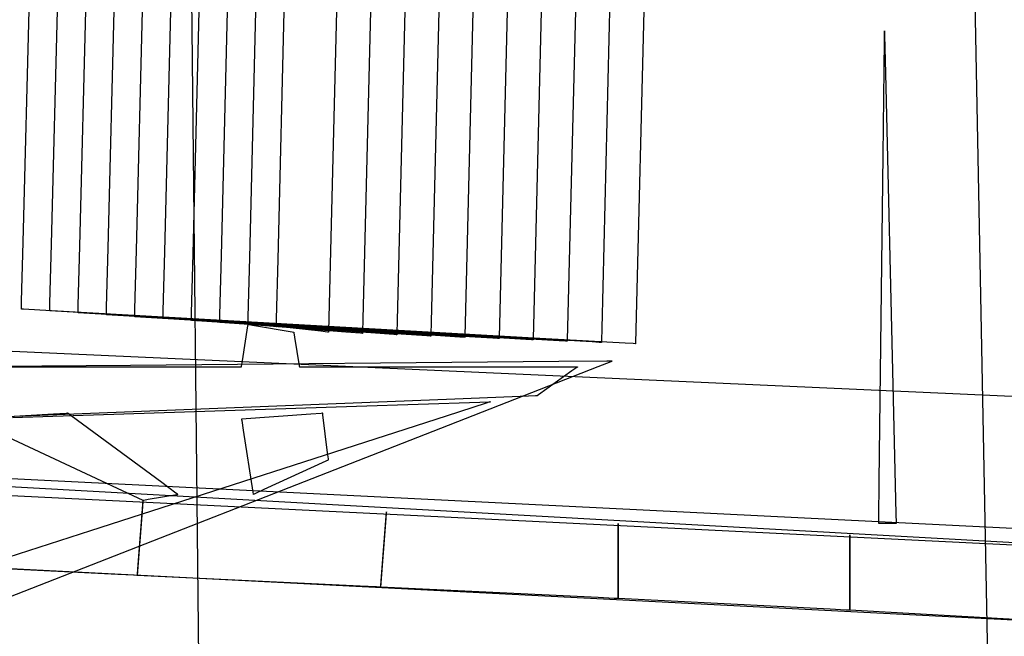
# Model space of a CAD drawing. Extents: x -3.57 to 3.57, y -2.08 to 2.06.
# Tile 161 of 219: x 0.09 to 0.33, y 1.38 to 1.53. Entities that reach past the tile are written whole.
import ezdxf

# ---------------------------------------------------------------- set-up
doc = ezdxf.new("R2010")
doc.units = 0

msp = doc.modelspace()

# ---------------------------------------------------------------- linework, layer by layer
at = {"layer": 'Layer 1', "color": 7, "linetype": 'CONTINUOUS'}
for p, q in [((0.090564, 1.471373), (0.092969, 1.566264)), ((0.097441, 1.470903), (0.099758, 1.562438)), ((0.104315, 1.470431), (0.106632, 1.561969)), ((0.11119, 1.469966), (0.113509, 1.561501)), ((0.118067, 1.469494), (0.120384, 1.561032)), ((0.152441, 1.467153), (0.154843, 1.562043)), ((0.124941, 1.469025), (0.127258, 1.560564)), ((0.131816, 1.468557), (0.134135, 1.560095)), ((0.13869, 1.468088), (0.141009, 1.559627)), ((0.145567, 1.46762), (0.147884, 1.559158)), ((0.134952, 1.20617), (0.131302, 1.547561)), ((0.16709, 1.546844), (0.16477, 1.45299)), ((0.175366, 1.546529), (0.17305, 1.452675)), ((0.183649, 1.546218), (0.181333, 1.452364)), ((0.191929, 1.545907), (0.189613, 1.452053)), ((0.200212, 1.545592), (0.197896, 1.451738)), ((0.208492, 1.545281), (0.206176, 1.451427)), ((0.216775, 1.54497), (0.214455, 1.451116)), ((0.225055, 1.544655), (0.222738, 1.450801)), ((0.233338, 1.544344), (0.231018, 1.45049)), ((0.241618, 1.544029), (0.239301, 1.450175)), ((0.321588, 1.52977), (0.328088, 1.19281)), ((0.299683, 1.52252), (0.299685, 1.522663)), ((0.299685, 1.522672), (0.299685, 1.522673)), ((0.299685, 1.522673), (0.299685, 1.522673)), ((0.299685, 1.522673), (0.299685, 1.522673)), ((0.299685, 1.522673), (0.299685, 1.522673)), ((0.299685, 1.522673), (0.299685, 1.522673)), ((0.299685, 1.522673), (0.299685, 1.522673)), ((0.299685, 1.522673), (0.299685, 1.522673)), ((0.299685, 1.522673), (0.299685, 1.522673)), ((0.299685, 1.522673), (0.299685, 1.522673)), ((0.299685, 1.522673), (0.299685, 1.522673)), ((0.299685, 1.522673), (0.299685, 1.522672)), ((0.299685, 1.522663), (0.299685, 1.522672)), ((0.299685, 1.522672), (0.299685, 1.522668)), ((0.299685, 1.522668), (0.299686, 1.522626)), ((0.299686, 1.522626), (0.299691, 1.522419)), ((0.29933, 1.492525), (0.299658, 1.520379)), ((0.299658, 1.520379), (0.299683, 1.52252)), ((0.299691, 1.522419), (0.299712, 1.52153)), ((0.299712, 1.52153), (0.299927, 1.512399)), ((0.299927, 1.512399), (0.301787, 1.433286)), ((0.298397, 1.413414), (0.29933, 1.492525)), ((0.090201, 1.457037), (0.090564, 1.471373)), ((0.097079, 1.456568), (0.097441, 1.470903)), ((0.103953, 1.456096), (0.104315, 1.470431)), ((0.110827, 1.455631), (0.11119, 1.469966)), ((0.117705, 1.455159), (0.118067, 1.469494)), ((0.124579, 1.45469), (0.124941, 1.469025)), ((0.131453, 1.454222), (0.131816, 1.468557)), ((0.138327, 1.453753), (0.13869, 1.468088)), ((0.145205, 1.453285), (0.145567, 1.46762)), ((0.152079, 1.452817), (0.152441, 1.467153)), ((-0.176628, 1.456895), (0.42202, 1.429859)), ((0.090164, 1.455591), (0.090201, 1.457037)), ((0.097042, 1.455122), (0.097079, 1.456568)), ((0.103916, 1.454649), (0.103953, 1.456096)), ((0.090154, 1.455182), (0.090156, 1.455251)), ((0.090154, 1.455175), (0.090154, 1.455182)), ((0.090154, 1.455174), (0.090154, 1.455175)), ((0.090154, 1.455173), (0.090154, 1.455174)), ((0.09069, 1.455143), (0.090154, 1.455173)), ((0.090154, 1.455173), (0.090154, 1.455173)), ((0.090154, 1.455173), (0.090154, 1.455173)), ((0.090154, 1.455173), (0.090154, 1.455173)), ((0.090154, 1.455173), (0.090154, 1.455173)), ((0.090154, 1.455173), (0.090154, 1.455173)), ((0.090154, 1.455173), (0.090154, 1.455173)), ((0.090154, 1.455173), (0.090154, 1.455173)), ((0.090154, 1.455173), (0.090154, 1.455173)), ((0.090154, 1.455173), (0.090154, 1.455173)), ((0.090156, 1.455251), (0.090164, 1.455591)), ((0.094658, 1.454918), (0.09069, 1.455143)), ((0.217482, 1.447963), (0.094658, 1.454918)), ((0.097031, 1.454705), (0.097031, 1.454705)), ((0.097031, 1.454705), (0.097031, 1.454705)), ((0.097031, 1.454705), (0.097031, 1.454705)), ((0.097031, 1.454705), (0.097031, 1.454705)), ((0.097031, 1.454705), (0.097032, 1.454705)), ((0.211407, 1.448164), (0.097031, 1.454705)), ((0.097032, 1.454713), (0.097033, 1.454782)), ((0.097032, 1.454707), (0.097032, 1.454713)), ((0.097032, 1.454705), (0.097032, 1.454707)), ((0.097033, 1.454782), (0.097042, 1.455122)), ((0.103906, 1.454241), (0.103907, 1.45431)), ((0.103906, 1.454234), (0.103906, 1.454241)), ((0.103906, 1.454233), (0.103906, 1.454234)), ((0.103906, 1.454232), (0.103906, 1.454233)), ((0.103906, 1.454232), (0.103906, 1.454232)), ((0.103906, 1.454232), (0.103906, 1.454232)), ((0.103906, 1.454232), (0.103906, 1.454232)), ((0.103906, 1.454232), (0.103906, 1.454232)), ((0.205337, 1.448361), (0.103906, 1.454232)), ((0.103907, 1.45431), (0.103916, 1.454649)), ((0.11078, 1.453776), (0.110781, 1.453845)), ((0.11078, 1.45377), (0.11078, 1.453776)), ((0.11078, 1.453768), (0.11078, 1.45377)), ((0.11078, 1.453768), (0.11078, 1.453768)), ((0.11078, 1.453768), (0.11078, 1.453768)), ((0.11078, 1.453768), (0.11078, 1.453768)), ((0.11078, 1.453768), (0.11078, 1.453768)), ((0.11078, 1.453768), (0.11078, 1.453768)), ((0.199264, 1.448562), (0.11078, 1.453768)), ((0.110781, 1.453845), (0.11079, 1.454185)), ((0.11079, 1.454185), (0.110827, 1.455631)), ((0.117657, 1.453296), (0.117658, 1.453297)), ((0.117657, 1.453295), (0.117657, 1.453296)), ((0.117657, 1.453295), (0.117657, 1.453295)), ((0.117657, 1.453295), (0.117657, 1.453295)), ((0.117657, 1.453295), (0.117657, 1.453295)), ((0.117657, 1.453295), (0.117657, 1.453295)), ((0.193195, 1.448759), (0.117657, 1.453295)), ((0.117658, 1.453304), (0.117659, 1.453373)), ((0.117658, 1.453297), (0.117658, 1.453304)), ((0.117659, 1.453373), (0.117668, 1.453712)), ((0.117668, 1.453712), (0.117705, 1.455159)), ((0.124542, 1.453244), (0.124579, 1.45469)), ((0.131416, 1.452775), (0.131453, 1.454222)), ((0.13829, 1.452307), (0.138327, 1.453753)), ((0.124531, 1.452827), (0.124531, 1.452827)), ((0.124531, 1.452827), (0.124531, 1.452827)), ((0.124531, 1.452827), (0.124531, 1.452827)), ((0.124531, 1.452827), (0.124531, 1.452827)), ((0.124531, 1.452827), (0.124532, 1.452827)), ((0.187125, 1.448956), (0.124531, 1.452827)), ((0.124532, 1.452835), (0.124533, 1.452904)), ((0.124532, 1.452829), (0.124532, 1.452835)), ((0.124532, 1.452827), (0.124532, 1.452829)), ((0.124533, 1.452904), (0.124542, 1.453244)), ((0.131406, 1.452367), (0.131407, 1.452436)), ((0.131406, 1.45236), (0.131406, 1.452367)), ((0.131406, 1.452359), (0.131406, 1.45236)), ((0.131406, 1.452358), (0.131406, 1.452359)), ((0.131406, 1.452358), (0.131406, 1.452358)), ((0.131406, 1.452358), (0.131406, 1.452358)), ((0.131406, 1.452358), (0.131406, 1.452358)), ((0.131406, 1.452358), (0.131406, 1.452358)), ((0.181052, 1.449157), (0.131406, 1.452358)), ((0.131407, 1.452436), (0.131416, 1.452775)), ((0.13828, 1.451898), (0.138281, 1.451967)), ((0.13828, 1.451892), (0.13828, 1.451898)), ((0.13828, 1.45189), (0.13828, 1.451892)), ((0.13828, 1.45189), (0.13828, 1.45189)), ((0.13828, 1.45189), (0.13828, 1.45189)), ((0.13828, 1.45189), (0.13828, 1.45189)), ((0.13828, 1.45189), (0.13828, 1.45189)), ((0.13828, 1.45189), (0.13828, 1.45189)), ((0.174982, 1.449354), (0.13828, 1.45189)), ((0.138281, 1.451967), (0.13829, 1.452307)), ((0.14381, 1.442556), (0.145106, 1.451079)), ((0.145106, 1.451079), (0.145154, 1.451399)), ((0.145154, 1.451399), (0.145157, 1.45142)), ((0.145157, 1.451422), (0.145158, 1.451423)), ((0.145157, 1.451421), (0.145157, 1.451422)), ((0.145157, 1.451421), (0.145157, 1.451421)), ((0.145157, 1.451421), (0.145157, 1.451421)), ((0.145157, 1.451421), (0.145157, 1.451421)), ((0.145157, 1.451421), (0.145157, 1.451421)), ((0.16891, 1.449551), (0.145157, 1.451421)), ((0.145157, 1.45142), (0.145157, 1.451421)), ((0.145157, 1.451421), (0.145157, 1.451421)), ((0.145157, 1.451421), (0.145157, 1.451421)), ((0.145157, 1.451421), (0.145157, 1.451421)), ((0.145157, 1.451421), (0.145157, 1.451421)), ((0.145157, 1.451421), (0.145157, 1.451421)), ((0.145157, 1.451421), (0.145157, 1.451421)), ((0.145157, 1.451421), (0.145158, 1.451421)), ((0.145158, 1.45143), (0.145159, 1.451499)), ((0.145158, 1.451423), (0.145158, 1.45143)), ((0.145158, 1.451421), (0.145158, 1.451421)), ((0.145158, 1.451421), (0.145158, 1.451421)), ((0.145158, 1.451421), (0.145161, 1.451421)), ((0.145159, 1.451499), (0.145168, 1.451838)), ((0.145161, 1.451421), (0.145188, 1.451416)), ((0.145168, 1.451838), (0.145205, 1.453285)), ((0.145188, 1.451416), (0.14532, 1.451394)), ((0.14532, 1.451394), (0.146712, 1.451159)), ((0.146712, 1.451159), (0.15588, 1.449609)), ((0.152032, 1.450953), (0.152031, 1.450953)), ((0.152031, 1.450953), (0.152031, 1.450953)), ((0.152031, 1.450953), (0.152031, 1.450953)), ((0.152031, 1.450953), (0.152031, 1.450953)), ((0.152031, 1.450953), (0.152031, 1.450953)), ((0.152031, 1.450953), (0.152031, 1.450953)), ((0.152031, 1.450953), (0.152031, 1.450953)), ((0.152031, 1.450953), (0.152031, 1.450953)), ((0.152031, 1.450953), (0.152031, 1.450953)), ((0.152031, 1.450953), (0.152032, 1.450953)), ((0.152032, 1.450961), (0.152033, 1.45103)), ((0.152032, 1.450955), (0.152032, 1.450961)), ((0.152032, 1.450953), (0.152032, 1.450955)), ((0.152077, 1.450948), (0.152032, 1.450953)), ((0.152033, 1.45103), (0.152042, 1.45137)), ((0.152042, 1.45137), (0.152079, 1.452817)), ((0.152414, 1.45091), (0.152077, 1.450948)), ((0.16284, 1.449752), (0.152414, 1.45091)), ((0.16477, 1.45299), (0.164689, 1.449712)), ((0.17305, 1.452675), (0.172975, 1.449642)), ((0.181333, 1.452364), (0.181258, 1.449331)), ((0.189613, 1.452053), (0.189538, 1.44902)), ((0.197896, 1.451738), (0.197821, 1.448705)), ((0.206176, 1.451427), (0.206101, 1.448394)), ((0.214455, 1.451116), (0.21438, 1.448083)), ((0.15588, 1.449609), (0.156224, 1.449551)), ((0.156224, 1.449551), (0.156246, 1.449548)), ((0.156246, 1.449548), (0.156248, 1.449547)), ((0.156248, 1.449547), (0.156248, 1.449547)), ((0.156248, 1.449547), (0.156248, 1.449547)), ((0.156248, 1.449547), (0.156248, 1.449547)), ((0.156248, 1.449547), (0.156248, 1.449547)), ((0.156248, 1.449547), (0.156248, 1.449547)), ((0.156248, 1.449547), (0.156248, 1.449547)), ((0.156248, 1.449547), (0.156248, 1.449547)), ((0.156248, 1.449547), (0.156248, 1.449547)), ((0.156248, 1.449547), (0.156248, 1.449547)), ((0.156248, 1.449547), (0.156248, 1.449545)), ((0.156248, 1.449545), (0.156252, 1.449524)), ((0.156252, 1.449524), (0.156269, 1.449424)), ((0.156269, 1.449424), (0.156445, 1.448364)), ((0.164473, 1.449571), (0.16284, 1.449752)), ((0.164638, 1.449553), (0.164473, 1.449571)), ((0.164676, 1.449548), (0.164638, 1.449553)), ((0.164684, 1.449547), (0.164676, 1.449548)), ((0.164685, 1.449547), (0.164684, 1.449547)), ((0.164689, 1.449712), (0.164685, 1.449548)), ((0.164685, 1.449548), (0.164685, 1.449547)), ((0.164685, 1.449547), (0.164685, 1.449547)), ((0.164685, 1.449547), (0.164685, 1.449547)), ((0.164685, 1.449547), (0.164685, 1.449547)), ((0.164685, 1.449547), (0.164685, 1.449547)), ((0.164685, 1.449547), (0.164685, 1.449547)), ((0.164685, 1.449547), (0.164685, 1.449547)), ((0.164685, 1.449547), (0.164685, 1.449547)), ((0.164685, 1.449547), (0.164685, 1.449547)), ((0.172498, 1.449269), (0.16891, 1.449551)), ((0.17286, 1.449241), (0.172498, 1.449269)), ((0.172945, 1.449234), (0.17286, 1.449241)), ((0.172962, 1.449232), (0.172945, 1.449234)), ((0.172964, 1.449232), (0.172962, 1.449232)), ((0.172965, 1.449232), (0.172964, 1.449232)), ((0.172964, 1.449232), (0.172964, 1.449232)), ((0.172975, 1.449642), (0.172965, 1.449232)), ((0.172965, 1.449232), (0.172965, 1.449232)), ((0.172965, 1.449232), (0.172965, 1.449232)), ((0.172965, 1.449232), (0.172965, 1.449232)), ((0.172965, 1.449232), (0.172965, 1.449232)), ((0.172965, 1.449232), (0.172965, 1.449232)), ((0.172965, 1.449232), (0.172965, 1.449232)), ((0.172965, 1.449232), (0.172965, 1.449232)), ((0.172965, 1.449232), (0.172965, 1.449232)), ((0.172965, 1.449232), (0.172965, 1.449232)), ((0.180527, 1.448971), (0.174982, 1.449354)), ((0.181087, 1.448932), (0.180527, 1.448971)), ((0.188552, 1.448673), (0.181052, 1.449157)), ((0.181218, 1.448923), (0.181087, 1.448932)), ((0.181245, 1.448921), (0.181218, 1.448923)), ((0.181247, 1.448921), (0.181245, 1.448921)), ((0.181248, 1.448921), (0.181247, 1.448921)), ((0.181258, 1.449331), (0.181248, 1.448921)), ((0.181248, 1.448921), (0.181248, 1.448921)), ((0.181248, 1.448921), (0.181248, 1.448921)), ((0.181248, 1.448921), (0.181248, 1.448921)), ((0.181248, 1.448921), (0.181248, 1.448921)), ((0.181248, 1.448921), (0.181248, 1.448921)), ((0.181248, 1.448921), (0.181248, 1.448921)), ((0.181248, 1.448921), (0.181248, 1.448921)), ((0.181248, 1.448921), (0.181248, 1.448921)), ((0.181248, 1.448921), (0.181248, 1.448921)), ((0.181248, 1.448921), (0.181248, 1.448921)), ((0.196582, 1.448371), (0.187125, 1.448956)), ((0.189309, 1.448624), (0.188552, 1.448673)), ((0.189487, 1.448613), (0.189309, 1.448624)), ((0.189523, 1.448611), (0.189487, 1.448613)), ((0.189526, 1.44861), (0.189523, 1.448611)), ((0.189527, 1.44861), (0.189526, 1.44861)), ((0.189528, 1.44861), (0.189527, 1.44861)), ((0.189527, 1.44861), (0.189527, 1.44861)), ((0.189538, 1.44902), (0.189528, 1.44861)), ((0.189528, 1.44861), (0.189528, 1.44861)), ((0.189528, 1.44861), (0.189528, 1.44861)), ((0.189528, 1.44861), (0.189528, 1.44861)), ((0.189528, 1.44861), (0.189528, 1.44861)), ((0.189528, 1.44861), (0.189528, 1.44861)), ((0.189528, 1.44861), (0.189528, 1.44861)), ((0.189528, 1.44861), (0.189528, 1.44861)), ((0.189528, 1.44861), (0.189528, 1.44861)), ((0.204607, 1.448073), (0.193195, 1.448759)), ((0.197821, 1.448705), (0.197811, 1.448295)), ((0.212632, 1.447775), (0.199264, 1.448562)), ((0.222738, 1.450801), (0.222664, 1.447768)), ((0.231018, 1.45049), (0.230943, 1.447457)), ((0.239301, 1.450175), (0.239221, 1.446897)), ((0.156445, 1.448364), (0.157607, 1.44139)), ((0.197536, 1.448312), (0.196582, 1.448371)), ((0.19776, 1.448298), (0.197536, 1.448312)), ((0.197805, 1.448296), (0.19776, 1.448298)), ((0.19781, 1.448295), (0.197805, 1.448296)), ((0.197811, 1.448295), (0.19781, 1.448295)), ((0.197811, 1.448295), (0.197811, 1.448295)), ((0.197811, 1.448295), (0.197811, 1.448295)), ((0.197811, 1.448295), (0.197811, 1.448295)), ((0.197811, 1.448295), (0.197811, 1.448295)), ((0.197811, 1.448295), (0.197811, 1.448295)), ((0.197811, 1.448295), (0.197811, 1.448295)), ((0.197811, 1.448295), (0.197811, 1.448295)), ((0.197811, 1.448295), (0.197811, 1.448295)), ((0.197811, 1.448295), (0.197811, 1.448295)), ((0.197811, 1.448295), (0.197811, 1.448295)), ((0.205758, 1.448004), (0.204607, 1.448073)), ((0.220661, 1.447474), (0.205337, 1.448361)), ((0.206029, 1.447988), (0.205758, 1.448004)), ((0.206084, 1.447985), (0.206029, 1.447988)), ((0.206089, 1.447984), (0.206084, 1.447985)), ((0.20609, 1.447984), (0.206089, 1.447984)), ((0.206091, 1.447984), (0.20609, 1.447984)), ((0.20609, 1.447984), (0.20609, 1.447984)), ((0.206101, 1.448394), (0.206091, 1.447984)), ((0.206091, 1.447984), (0.206091, 1.447984)), ((0.206091, 1.447984), (0.206091, 1.447984)), ((0.206091, 1.447984), (0.206091, 1.447984)), ((0.206091, 1.447984), (0.206091, 1.447984)), ((0.206091, 1.447984), (0.206091, 1.447984)), ((0.206091, 1.447984), (0.206091, 1.447984)), ((0.206091, 1.447984), (0.206091, 1.447984)), ((0.206091, 1.447984), (0.206091, 1.447984)), ((0.228686, 1.447176), (0.211407, 1.448164)), ((0.213981, 1.447696), (0.212632, 1.447775)), ((0.214298, 1.447677), (0.213981, 1.447696)), ((0.214362, 1.447674), (0.214298, 1.447677)), ((0.214368, 1.447673), (0.214362, 1.447674)), ((0.21437, 1.447673), (0.214368, 1.447673)), ((0.21438, 1.448083), (0.21437, 1.447673)), ((0.21437, 1.447673), (0.21437, 1.447673)), ((0.21437, 1.447673), (0.21437, 1.447673)), ((0.21437, 1.447673), (0.21437, 1.447673)), ((0.21437, 1.447673), (0.21437, 1.447673)), ((0.21437, 1.447673), (0.21437, 1.447673)), ((0.21437, 1.447673), (0.21437, 1.447673)), ((0.21437, 1.447673), (0.21437, 1.447673)), ((0.21437, 1.447673), (0.21437, 1.447673)), ((0.21437, 1.447673), (0.21437, 1.447673)), ((0.21437, 1.447673), (0.21437, 1.447673)), ((0.236716, 1.446874), (0.217482, 1.447963)), ((0.222207, 1.447384), (0.220661, 1.447474)), ((0.222571, 1.447363), (0.222207, 1.447384)), ((0.222644, 1.447359), (0.222571, 1.447363)), ((0.222651, 1.447358), (0.222644, 1.447359)), ((0.222653, 1.447358), (0.222651, 1.447358)), ((0.222654, 1.447358), (0.222653, 1.447358)), ((0.222653, 1.447358), (0.222653, 1.447358)), ((0.222664, 1.447768), (0.222654, 1.447358)), ((0.222654, 1.447358), (0.222654, 1.447358)), ((0.222654, 1.447358), (0.222654, 1.447358)), ((0.222654, 1.447358), (0.222654, 1.447358)), ((0.222654, 1.447358), (0.222654, 1.447358)), ((0.222654, 1.447358), (0.222654, 1.447358)), ((0.222654, 1.447358), (0.222654, 1.447358)), ((0.222654, 1.447358), (0.222654, 1.447358)), ((0.222654, 1.447358), (0.222654, 1.447358)), ((0.23043, 1.447076), (0.228686, 1.447176)), ((0.23084, 1.447053), (0.23043, 1.447076)), ((0.230923, 1.447048), (0.23084, 1.447053)), ((0.23093, 1.447047), (0.230923, 1.447048)), ((0.230932, 1.447047), (0.23093, 1.447047)), ((0.230933, 1.447047), (0.230932, 1.447047)), ((0.230943, 1.447457), (0.230933, 1.447047)), ((0.230933, 1.447047), (0.230933, 1.447047)), ((0.230933, 1.447047), (0.230933, 1.447047)), ((0.230933, 1.447047), (0.230933, 1.447047)), ((0.230933, 1.447047), (0.230933, 1.447047)), ((0.230933, 1.447047), (0.230933, 1.447047)), ((0.230933, 1.447047), (0.230933, 1.447047)), ((0.230933, 1.447047), (0.230933, 1.447047)), ((0.230933, 1.447047), (0.230933, 1.447047)), ((0.230933, 1.447047), (0.230933, 1.447047)), ((0.238657, 1.446764), (0.236716, 1.446874)), ((0.239113, 1.446738), (0.238657, 1.446764)), ((0.239205, 1.446733), (0.239113, 1.446738)), ((0.239214, 1.446732), (0.239205, 1.446733)), ((0.239216, 1.446732), (0.239214, 1.446732)), ((0.239217, 1.446732), (0.239216, 1.446732)), ((0.239216, 1.446732), (0.239216, 1.446732)), ((0.239221, 1.446897), (0.239217, 1.446733)), ((0.239217, 1.446733), (0.239217, 1.446732)), ((0.239217, 1.446732), (0.239217, 1.446732)), ((0.239217, 1.446732), (0.239217, 1.446732)), ((0.239217, 1.446732), (0.239217, 1.446732)), ((0.239217, 1.446732), (0.239217, 1.446732)), ((0.239217, 1.446732), (0.239217, 1.446732)), ((0.116619, 1.441472), (0.079394, 1.44114)), ((0.220589, 1.4424), (0.116619, 1.441472)), ((0.143613, 1.441261), (0.14381, 1.442556)), ((0.157607, 1.44139), (0.15765, 1.441129)), ((0.232276, 1.442504), (0.220589, 1.4424)), ((0.230197, 1.441188), (0.233299, 1.442402)), ((0.233344, 1.442514), (0.232276, 1.442504)), ((0.233299, 1.442402), (0.233548, 1.442499)), ((0.233563, 1.442516), (0.233344, 1.442514)), ((0.233548, 1.442499), (0.233589, 1.442515)), ((0.233584, 1.442516), (0.233563, 1.442516)), ((0.233589, 1.442516), (0.233584, 1.442516)), ((0.233589, 1.442515), (0.23359, 1.442516)), ((0.23359, 1.442516), (0.233589, 1.442516)), ((0.23359, 1.442516), (0.233591, 1.442516)), ((0.233591, 1.442516), (0.23359, 1.442516)), ((0.23359, 1.442516), (0.23359, 1.442516)), ((0.233591, 1.442516), (0.233591, 1.442516)), ((0.233591, 1.442516), (0.233591, 1.442516)), ((0.233591, 1.442516), (0.233591, 1.442516)), ((0.233591, 1.442516), (0.233591, 1.442516)), ((0.233591, 1.442516), (0.233591, 1.442516)), ((0.081928, 1.44111), (0.141212, 1.44111)), ((0.141212, 1.44111), (0.143433, 1.44111)), ((0.143433, 1.44111), (0.143581, 1.44111)), ((0.143581, 1.44111), (0.14359, 1.44111)), ((0.14359, 1.44111), (0.143591, 1.44111)), ((0.143591, 1.441113), (0.143595, 1.441139)), ((0.143591, 1.441111), (0.143591, 1.441113)), ((0.143591, 1.44111), (0.143591, 1.441111)), ((0.143591, 1.44111), (0.143591, 1.44111)), ((0.143591, 1.44111), (0.143591, 1.44111)), ((0.143591, 1.44111), (0.143591, 1.44111)), ((0.143591, 1.44111), (0.143591, 1.44111)), ((0.143591, 1.44111), (0.143591, 1.44111)), ((0.143591, 1.44111), (0.143591, 1.44111)), ((0.143591, 1.44111), (0.143591, 1.44111)), ((0.143595, 1.441139), (0.143613, 1.441261)), ((0.15765, 1.441129), (0.157653, 1.441111)), ((0.157653, 1.441111), (0.157654, 1.44111)), ((0.157654, 1.44111), (0.157654, 1.44111)), ((0.157654, 1.44111), (0.157654, 1.44111)), ((0.157654, 1.44111), (0.157654, 1.44111)), ((0.157654, 1.44111), (0.157654, 1.44111)), ((0.157654, 1.44111), (0.157654, 1.44111)), ((0.157654, 1.44111), (0.157654, 1.44111)), ((0.157654, 1.44111), (0.157654, 1.44111)), ((0.157654, 1.44111), (0.157655, 1.44111)), ((0.157655, 1.44111), (0.157659, 1.44111)), ((0.157659, 1.44111), (0.157674, 1.44111)), ((0.157674, 1.44111), (0.15784, 1.44111)), ((0.15784, 1.44111), (0.158642, 1.44111)), ((0.158642, 1.44111), (0.167117, 1.44111)), ((0.167117, 1.44111), (0.222915, 1.44111)), ((0.191973, 1.426231), (0.230197, 1.441188)), ((0.223774, 1.440124), (0.215637, 1.434312)), ((0.222915, 1.44111), (0.225006, 1.44111)), ((0.225009, 1.441007), (0.223774, 1.440124)), ((0.225006, 1.44111), (0.225144, 1.44111)), ((0.225126, 1.441091), (0.225009, 1.441007)), ((0.225151, 1.441108), (0.225126, 1.441091)), ((0.225144, 1.44111), (0.225153, 1.44111)), ((0.225153, 1.44111), (0.225151, 1.441108)), ((0.225153, 1.44111), (0.225154, 1.44111)), ((0.225154, 1.44111), (0.225153, 1.44111)), ((0.225153, 1.44111), (0.225153, 1.44111)), ((0.225154, 1.44111), (0.225154, 1.44111)), ((0.225154, 1.44111), (0.225154, 1.44111)), ((0.225154, 1.44111), (0.225154, 1.44111)), ((0.225154, 1.44111), (0.225154, 1.44111)), ((0.225154, 1.44111), (0.225154, 1.44111)), ((0.225154, 1.44111), (0.225154, 1.44111)), ((0.215637, 1.434312), (0.215333, 1.434094)), ((0.195399, 1.43329), (0.077991, 1.428639)), ((0.171489, 1.431587), (0.201404, 1.432585)), ((0.202967, 1.432321), (0.193264, 1.429191)), ((0.213231, 1.433996), (0.195399, 1.43329)), ((0.201404, 1.432585), (0.203831, 1.432666)), ((0.203855, 1.432607), (0.202967, 1.432321)), ((0.203831, 1.432666), (0.204026, 1.432672)), ((0.204036, 1.432666), (0.203855, 1.432607)), ((0.204026, 1.432672), (0.204058, 1.432673)), ((0.204053, 1.432671), (0.204036, 1.432666)), ((0.204058, 1.432673), (0.204053, 1.432671)), ((0.204058, 1.432673), (0.204059, 1.432673)), ((0.204059, 1.432673), (0.204058, 1.432673)), ((0.204059, 1.432673), (0.204059, 1.432673)), ((0.204059, 1.432673), (0.204059, 1.432673)), ((0.204059, 1.432673), (0.204059, 1.432673)), ((0.204059, 1.432673), (0.204059, 1.432673)), ((0.204059, 1.432673), (0.204059, 1.432673)), ((0.204059, 1.432673), (0.204059, 1.432673)), ((0.204059, 1.432673), (0.204059, 1.432673)), ((0.204059, 1.432673), (0.204059, 1.432673)), ((0.214919, 1.434063), (0.213231, 1.433996)), ((0.215267, 1.434077), (0.214919, 1.434063)), ((0.2153, 1.434078), (0.215267, 1.434077)), ((0.215308, 1.434079), (0.2153, 1.434078)), ((0.21531, 1.434079), (0.215308, 1.434079)), ((0.215311, 1.434079), (0.21531, 1.434079)), ((0.215312, 1.43408), (0.215311, 1.434079)), ((0.215311, 1.434079), (0.215311, 1.434079)), ((0.215311, 1.434079), (0.215311, 1.434079)), ((0.215311, 1.434079), (0.215311, 1.434079)), ((0.215311, 1.434079), (0.215311, 1.434079)), ((0.215311, 1.434079), (0.215311, 1.434079)), ((0.215311, 1.434079), (0.215311, 1.434079)), ((0.215333, 1.434094), (0.215312, 1.43408)), ((0.301787, 1.433286), (0.302442, 1.405435)), ((0.366789, 1.396388), (-0.231858, 1.429858)), ((0.097919, 1.429653), (0.0775, 1.428453)), ((0.087945, 1.428801), (0.171489, 1.431587)), ((0.101004, 1.429835), (0.097919, 1.429653)), ((0.101316, 1.429853), (0.101004, 1.429835)), ((0.101389, 1.429857), (0.101316, 1.429853)), ((0.101404, 1.429858), (0.101389, 1.429857)), ((0.101405, 1.429858), (0.101404, 1.429858)), ((0.101406, 1.429858), (0.101405, 1.429858)), ((0.101405, 1.429858), (0.101405, 1.429858)), ((0.101405, 1.429858), (0.101405, 1.429858)), ((0.101502, 1.429787), (0.101406, 1.429858)), ((0.101406, 1.429858), (0.101406, 1.429858)), ((0.101406, 1.429858), (0.101406, 1.429858)), ((0.101406, 1.429858), (0.101406, 1.429858)), ((0.101406, 1.429858), (0.101406, 1.429858)), ((0.101406, 1.429858), (0.101406, 1.429858)), ((0.101406, 1.429858), (0.101406, 1.429858)), ((0.101406, 1.429858), (0.101406, 1.429858)), ((0.101406, 1.429858), (0.101406, 1.429858)), ((0.102213, 1.429263), (0.101502, 1.429787)), ((0.160408, 1.429653), (0.143591, 1.428453)), ((0.162949, 1.429835), (0.160408, 1.429653)), ((0.163206, 1.429853), (0.162949, 1.429835)), ((0.163266, 1.429857), (0.163206, 1.429853)), ((0.163278, 1.429858), (0.163266, 1.429857)), ((0.163279, 1.429858), (0.163278, 1.429858)), ((0.16328, 1.429858), (0.163279, 1.429858)), ((0.163279, 1.429858), (0.163279, 1.429858)), ((0.163285, 1.429818), (0.16328, 1.429858)), ((0.16328, 1.429858), (0.16328, 1.429858)), ((0.16328, 1.429858), (0.16328, 1.429858)), ((0.16328, 1.429858), (0.16328, 1.429858)), ((0.16328, 1.429858), (0.16328, 1.429858)), ((0.16328, 1.429858), (0.16328, 1.429858)), ((0.16328, 1.429858), (0.16328, 1.429858)), ((0.16328, 1.429858), (0.16328, 1.429858)), ((0.16328, 1.429858), (0.16328, 1.429858)), ((0.16328, 1.429858), (0.16328, 1.429858)), ((0.163322, 1.429518), (0.163285, 1.429818)), ((0.16448, 1.42025), (0.163322, 1.429518)), ((-0.176747, 1.427126), (0.420614, 1.397516)), ((0.124227, 1.413043), (0.102213, 1.429263)), ((0.193264, 1.429191), (0.106932, 1.40134)), ((0.143591, 1.428453), (0.143591, 1.428453)), ((0.143591, 1.428453), (0.143591, 1.428453)), ((0.143591, 1.428453), (0.143591, 1.428453)), ((0.143591, 1.428453), (0.143591, 1.428453)), ((0.143591, 1.428453), (0.143591, 1.428453)), ((0.143591, 1.428453), (0.143591, 1.428452)), ((0.143591, 1.428452), (0.143591, 1.428451)), ((0.143591, 1.428451), (0.143593, 1.42844)), ((0.143593, 1.42844), (0.143601, 1.428384)), ((0.143601, 1.428384), (0.143638, 1.428146)), ((0.143638, 1.428146), (0.144001, 1.425787)), ((0.366789, 1.396031), (-0.231858, 1.425641)), ((0.083651, 1.425582), (0.11841, 1.409363)), ((0.08522, 1.384459), (0.191973, 1.426231)), ((0.144001, 1.425787), (0.14632, 1.410726)), ((0.164661, 1.418799), (0.16448, 1.42025)), ((0.149071, 1.411403), (0.164133, 1.418355)), ((0.164133, 1.418355), (0.164659, 1.418598)), ((0.164659, 1.418598), (0.164685, 1.41861)), ((0.16468, 1.418652), (0.164661, 1.418799)), ((0.164684, 1.418618), (0.16468, 1.418652)), ((0.164685, 1.418611), (0.164684, 1.418618)), ((0.164685, 1.41861), (0.164685, 1.418611)), ((0.164685, 1.41861), (0.164685, 1.41861)), ((0.164685, 1.41861), (0.164685, 1.41861)), ((0.164685, 1.41861), (0.164685, 1.41861)), ((0.164685, 1.41861), (0.164685, 1.41861)), ((0.164685, 1.41861), (0.164685, 1.41861)), ((0.164685, 1.41861), (0.164685, 1.41861)), ((0.164685, 1.41861), (0.164685, 1.41861)), ((0.164685, 1.41861), (0.164685, 1.41861)), ((0.164685, 1.41861), (0.164685, 1.41861)), ((0.127674, 1.410503), (0.124227, 1.413043)), ((0.298289, 1.404285), (0.298397, 1.413414)), ((0.128022, 1.410247), (0.127674, 1.410503)), ((0.14632, 1.410726), (0.146401, 1.4102)), ((0.146474, 1.410205), (0.146712, 1.410315)), ((0.146712, 1.410315), (0.149071, 1.411403)), ((0.118398, 1.392029), (0.119685, 1.408767)), ((0.11841, 1.409363), (0.119624, 1.408796)), ((0.119662, 1.408464), (0.119566, 1.407223)), ((0.119624, 1.408796), (0.119685, 1.408768)), ((0.119682, 1.408733), (0.119662, 1.408464)), ((0.119684, 1.408759), (0.119682, 1.408733)), ((0.119685, 1.408766), (0.119684, 1.408759)), ((0.119685, 1.408767), (0.119685, 1.408768)), ((0.119685, 1.408768), (0.119685, 1.408768)), ((0.119685, 1.408768), (0.119685, 1.408768)), ((0.119685, 1.408768), (0.119685, 1.408768)), ((0.119685, 1.408768), (0.119685, 1.408767)), ((0.119685, 1.408768), (0.119685, 1.408768)), ((0.119685, 1.408768), (0.119685, 1.408768)), ((0.119685, 1.408768), (0.119685, 1.408768)), ((0.119685, 1.408768), (0.119685, 1.408768)), ((0.119685, 1.408768), (0.119685, 1.408768)), ((0.119685, 1.408768), (0.119685, 1.408768)), ((0.119685, 1.408768), (0.119685, 1.408768)), ((0.119685, 1.408768), (0.119685, 1.408768)), ((0.119685, 1.408768), (0.119685, 1.408768)), ((0.119685, 1.408768), (0.119686, 1.408768)), ((0.119685, 1.408767), (0.119685, 1.408766)), ((0.119686, 1.408768), (0.119691, 1.408769)), ((0.119691, 1.408769), (0.119717, 1.408773)), ((0.119717, 1.408773), (0.119827, 1.408791)), ((0.119827, 1.408791), (0.120915, 1.408973)), ((0.120915, 1.408973), (0.127867, 1.410131)), ((0.127867, 1.410131), (0.12811, 1.410171)), ((0.128103, 1.410187), (0.128022, 1.410247)), ((0.12812, 1.410175), (0.128103, 1.410187)), ((0.12811, 1.410171), (0.128122, 1.410173)), ((0.128122, 1.410174), (0.12812, 1.410175)), ((0.128122, 1.410173), (0.128122, 1.410174)), ((0.128122, 1.410173), (0.128122, 1.410173)), ((0.128122, 1.410173), (0.128122, 1.410173)), ((0.128122, 1.410173), (0.128122, 1.410173)), ((0.128122, 1.410173), (0.128122, 1.410173)), ((0.128122, 1.410173), (0.128122, 1.410173)), ((0.128122, 1.410173), (0.128122, 1.410173)), ((0.128122, 1.410173), (0.128122, 1.410173)), ((0.128122, 1.410173), (0.128122, 1.410173)), ((0.146401, 1.4102), (0.146405, 1.410173)), ((0.146405, 1.410173), (0.146406, 1.410173)), ((0.146406, 1.410173), (0.146407, 1.410174)), ((0.146406, 1.410173), (0.146406, 1.410173)), ((0.146406, 1.410173), (0.146406, 1.410173)), ((0.146406, 1.410173), (0.146406, 1.410173)), ((0.146406, 1.410173), (0.146406, 1.410173)), ((0.146406, 1.410173), (0.146406, 1.410173)), ((0.146406, 1.410173), (0.146406, 1.410173)), ((0.146406, 1.410173), (0.146406, 1.410173)), ((0.146406, 1.410173), (0.146406, 1.410173)), ((0.146407, 1.410174), (0.146418, 1.410179)), ((0.146418, 1.410179), (0.146474, 1.410205)), ((0.119566, 1.407223), (0.11828, 1.390484)), ((0.177461, 1.389217), (0.178748, 1.405953)), ((0.178725, 1.405649), (0.178629, 1.404409)), ((0.178745, 1.405919), (0.178725, 1.405649)), ((0.178747, 1.405944), (0.178745, 1.405919)), ((0.178748, 1.405951), (0.178747, 1.405944)), ((0.178748, 1.405953), (0.178748, 1.405953)), ((0.178748, 1.405953), (0.178748, 1.405953)), ((0.178748, 1.405953), (0.178748, 1.405953)), ((0.178748, 1.405953), (0.178748, 1.405953)), ((0.178748, 1.405953), (0.178748, 1.405952)), ((0.178748, 1.405952), (0.178748, 1.405951)), ((-0.134915, 1.403577), (0.367175, 1.377827)), ((0.178629, 1.404409), (0.177343, 1.387673)), ((0.234996, 1.386406), (0.234996, 1.403142)), ((0.234996, 1.403142), (0.234996, 1.403142)), ((0.234996, 1.403142), (0.234996, 1.403142)), ((0.234996, 1.403142), (0.234996, 1.403142)), ((0.234996, 1.403142), (0.234996, 1.403142)), ((0.234996, 1.403142), (0.234996, 1.403141)), ((0.234996, 1.403141), (0.234996, 1.40314)), ((0.234996, 1.40314), (0.234996, 1.403133)), ((0.234996, 1.403133), (0.234996, 1.403107)), ((0.234996, 1.403107), (0.234996, 1.402838)), ((0.298276, 1.403189), (0.298279, 1.403396)), ((0.298276, 1.403147), (0.298276, 1.403189)), ((0.298276, 1.403143), (0.298276, 1.403147)), ((0.298276, 1.403142), (0.298276, 1.403143)), ((0.298276, 1.403142), (0.298276, 1.403142)), ((0.298276, 1.403142), (0.298276, 1.403142)), ((0.298276, 1.403142), (0.298276, 1.403142)), ((0.298276, 1.403142), (0.298276, 1.403142)), ((0.298276, 1.403142), (0.298276, 1.403142)), ((0.302133, 1.403142), (0.298276, 1.403142)), ((0.298279, 1.403396), (0.298289, 1.404285)), ((0.302456, 1.403142), (0.302133, 1.403142)), ((0.302442, 1.405435), (0.302492, 1.403295)), ((0.302487, 1.403142), (0.302456, 1.403142)), ((0.302494, 1.403142), (0.302487, 1.403142)), ((0.302492, 1.403295), (0.302496, 1.403152)), ((0.302496, 1.403142), (0.302494, 1.403142)), ((0.302496, 1.403152), (0.302496, 1.403143)), ((0.302496, 1.403143), (0.302496, 1.403142)), ((0.302496, 1.403142), (0.302496, 1.403142)), ((0.302496, 1.403142), (0.302496, 1.403142)), ((0.302496, 1.403142), (0.302496, 1.403142)), ((0.302496, 1.403142), (0.302496, 1.403142)), ((0.302496, 1.403142), (0.302496, 1.403142)), ((0.302496, 1.403142), (0.302496, 1.403142)), ((0.302496, 1.403142), (0.302496, 1.403142)), ((0.302496, 1.403142), (0.302496, 1.403142)), ((0.302496, 1.403142), (0.302496, 1.403142)), ((0.302496, 1.403142), (0.302496, 1.403142)), ((0.302496, 1.403142), (0.302496, 1.403142)), ((0.106932, 1.40134), (0.076022, 1.391369)), ((0.234996, 1.402838), (0.234996, 1.401598)), ((0.234996, 1.401598), (0.234996, 1.384862)), ((0.291248, 1.383591), (0.291248, 1.400327)), ((0.291248, 1.400327), (0.291248, 1.400327)), ((0.291248, 1.400327), (0.291248, 1.400327)), ((0.291248, 1.400327), (0.291248, 1.400327)), ((0.291248, 1.400327), (0.291248, 1.400327)), ((0.291248, 1.400327), (0.291248, 1.400326)), ((0.291248, 1.400326), (0.291248, 1.400325)), ((0.291248, 1.400325), (0.291248, 1.400318)), ((0.291248, 1.400318), (0.291248, 1.400293)), ((0.291248, 1.400293), (0.291248, 1.400023)), ((0.291248, 1.400023), (0.291248, 1.398783)), ((0.291248, 1.398783), (0.291248, 1.382047)), ((0.113528, 1.390722), (0.062032, 1.393299)), ((0.118303, 1.390788), (0.118398, 1.392029)), ((0.117345, 1.390531), (0.113528, 1.390722)), ((0.118174, 1.39049), (0.117345, 1.390531)), ((0.118254, 1.390486), (0.118174, 1.39049)), ((0.118273, 1.390485), (0.118254, 1.390486)), ((0.118278, 1.390484), (0.118273, 1.390485)), ((0.118279, 1.390484), (0.118278, 1.390484)), ((0.11828, 1.390484), (0.118279, 1.390484)), ((0.11828, 1.390493), (0.118282, 1.390518)), ((0.11828, 1.390486), (0.11828, 1.390493)), ((0.11828, 1.390485), (0.11828, 1.390486)), ((0.11828, 1.390484), (0.11828, 1.390485)), ((0.172353, 1.387911), (0.11828, 1.390484)), ((0.11828, 1.390484), (0.11828, 1.390484)), ((0.11828, 1.390484), (0.11828, 1.390484)), ((0.11828, 1.390484), (0.11828, 1.390484)), ((0.11828, 1.390484), (0.11828, 1.390484)), ((0.11828, 1.390484), (0.11828, 1.390484)), ((0.11828, 1.390484), (0.11828, 1.390484)), ((0.11828, 1.390484), (0.11828, 1.390484)), ((0.118282, 1.390518), (0.118303, 1.390788)), ((0.177366, 1.387977), (0.177461, 1.389217)), ((0.176361, 1.38772), (0.172353, 1.387911)), ((0.177232, 1.387678), (0.176361, 1.38772)), ((0.177316, 1.387675), (0.177232, 1.387678)), ((0.177336, 1.387674), (0.177316, 1.387675)), ((0.177341, 1.387673), (0.177336, 1.387674)), ((0.177342, 1.387673), (0.177341, 1.387673)), ((0.177343, 1.387673), (0.177342, 1.387673)), ((0.177342, 1.387673), (0.177342, 1.387673)), ((0.177343, 1.387682), (0.177345, 1.387707)), ((0.177343, 1.387675), (0.177343, 1.387682)), ((0.177343, 1.387674), (0.177343, 1.387675)), ((0.177343, 1.387673), (0.177343, 1.387674)), ((0.230126, 1.3851), (0.177343, 1.387673)), ((0.177343, 1.387673), (0.177343, 1.387673)), ((0.177343, 1.387673), (0.177343, 1.387673)), ((0.177343, 1.387673), (0.177343, 1.387673)), ((0.177343, 1.387673), (0.177343, 1.387673)), ((0.177343, 1.387673), (0.177343, 1.387673)), ((0.177343, 1.387673), (0.177343, 1.387673)), ((0.177345, 1.387707), (0.177366, 1.387977)), ((0.234996, 1.385166), (0.234996, 1.386406)), ((0.234038, 1.384909), (0.230126, 1.3851)), ((0.234888, 1.384867), (0.234038, 1.384909)), ((0.23497, 1.384863), (0.234888, 1.384867)), ((0.23499, 1.384863), (0.23497, 1.384863)), ((0.234995, 1.384862), (0.23499, 1.384863)), ((0.234996, 1.384862), (0.234995, 1.384862)), ((0.234996, 1.384896), (0.234996, 1.385166)), ((0.234996, 1.384871), (0.234996, 1.384896)), ((0.234996, 1.384864), (0.234996, 1.384871)), ((0.234996, 1.384863), (0.234996, 1.384864)), ((0.234996, 1.384862), (0.234996, 1.384863)), ((0.234997, 1.384862), (0.234996, 1.384862)), ((0.234996, 1.384862), (0.234996, 1.384862)), ((0.234996, 1.384862), (0.234996, 1.384862)), ((0.234996, 1.384862), (0.234996, 1.384862)), ((0.234996, 1.384862), (0.234996, 1.384862)), ((0.234996, 1.384862), (0.234996, 1.384862)), ((0.234996, 1.384862), (0.234996, 1.384862)), ((0.234996, 1.384862), (0.234996, 1.384862)), ((0.286496, 1.382285), (0.234997, 1.384862)), ((0.290313, 1.382094), (0.286496, 1.382285)), ((0.291143, 1.382053), (0.290313, 1.382094)), ((0.291222, 1.382049), (0.291143, 1.382053)), ((0.291242, 1.382048), (0.291222, 1.382049)), ((0.291247, 1.382047), (0.291242, 1.382048)), ((0.291248, 1.382047), (0.291247, 1.382047)), ((0.291248, 1.382351), (0.291248, 1.383591)), ((0.291248, 1.382081), (0.291248, 1.382351)), ((0.291248, 1.382056), (0.291248, 1.382081)), ((0.291248, 1.382049), (0.291248, 1.382056)), ((0.291248, 1.382048), (0.291248, 1.382049)), ((0.291248, 1.382047), (0.291248, 1.382048)), ((0.291249, 1.382047), (0.291248, 1.382047)), ((0.291248, 1.382047), (0.291248, 1.382047)), ((0.291248, 1.382047), (0.291248, 1.382047)), ((0.291248, 1.382047), (0.291248, 1.382047)), ((0.291248, 1.382047), (0.291248, 1.382047)), ((0.291248, 1.382047), (0.291248, 1.382047)), ((0.291248, 1.382047), (0.291248, 1.382047)), ((0.291248, 1.382047), (0.291248, 1.382047)), ((0.360767, 1.378183), (0.291249, 1.382047))]:
    msp.add_line(p, q, dxfattribs=at)

doc.saveas('drawing.dxf')
